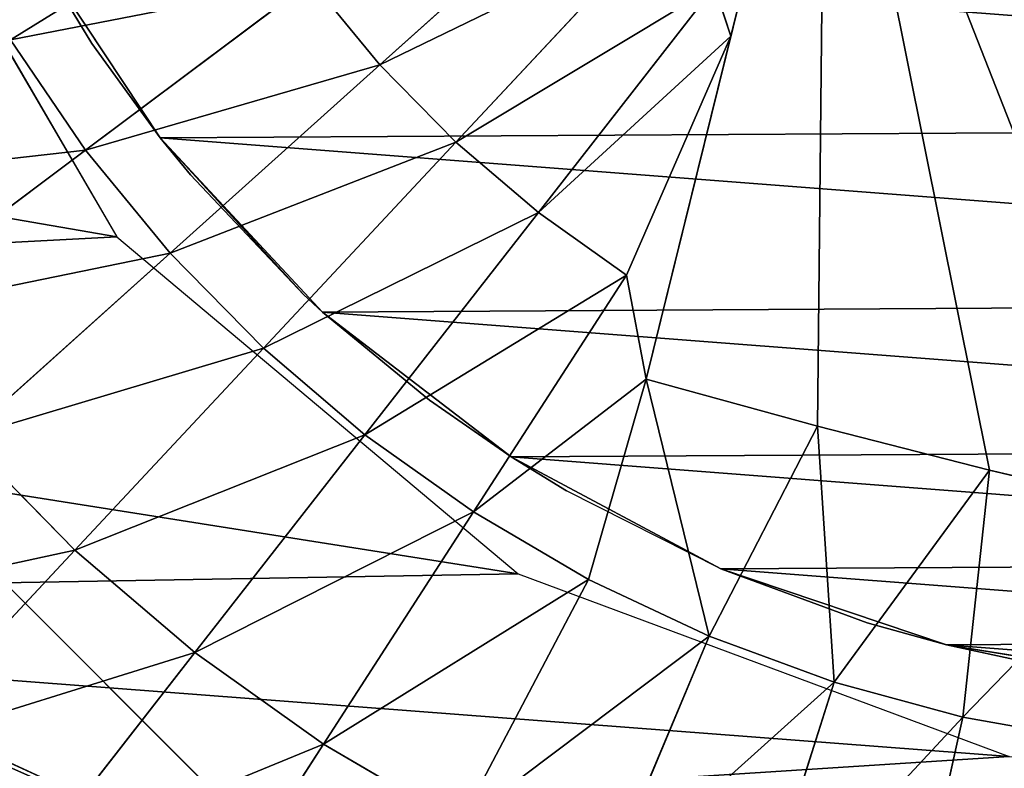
# Model space of a CAD drawing. Extents: x 0 to 602, y -131 to 3.
# Tile 50 of 167: x 259.719 to 260.745, y -8.637 to -7.858. Entities that reach past the tile are written whole.
import ezdxf

# ---------------------------------------------------------------- set-up
doc = ezdxf.new("R2010")
doc.units = 0
doc.header["$LTSCALE"] = 25.4
doc.layers.get('0').update_dxf_attribs({"color": 13, "linetype": 'CONTINUOUS'})

# ---------------------------------------------------------------- blocks, each defined once
blk = doc.blocks.new('PICASSO-LED-8131_STL')
at = {"color": 0}
for p, q in [((122.9354, 344.6709, 57.9276), (123.6675, 345.403, 57.9276)), ((123.6675, 345.403, 57.1276), (122.9354, 344.6709, 57.1276)), ((122.9354, 344.6709, 57.9276), (123.6675, 345.403, 57.9276)), ((123.6675, 345.403, 57.1276), (122.9354, 344.6709, 57.1276)), ((124.1073, 345.1696, 57.9121), (123.6363, 344.8943, 57.9121)), ((123.7266, 344.927, 60.0594), (123.5541, 345.1573, 59.9544)), ((123.7266, 344.927, 60.0594), (123.5541, 345.1573, 59.9544)), ((123.3098, 344.9381, 59.9544), (123.1045, 345.1297, 59.832)), ((123.3098, 344.9381, 59.9544), (123.1045, 345.1297, 59.832)), ((123.4271, 345.0531, 59.9544), (123.3098, 344.9381, 59.9544)), ((123.4271, 345.0531, 59.9544), (123.3098, 344.9381, 59.9544)), ((123.6193, 344.8389, 60.0594), (123.4271, 345.0531, 59.9544)), ((123.6193, 344.8389, 60.0594), (123.4271, 345.0531, 59.9544)), ((123.7266, 344.927, 60.0594), (123.8413, 345.0052, 60.0594)), ((123.7266, 344.927, 60.0594), (123.8413, 345.0052, 60.0594)), ((123.9959, 344.7556, 60.1466), (123.8413, 345.0052, 60.0594)), ((123.9959, 344.7556, 60.1466), (123.8413, 345.0052, 60.0594)), ((123.2031, 344.8131, 59.9544), (122.9817, 344.9858, 59.832)), ((123.2031, 344.8131, 59.9544), (122.9817, 344.9858, 59.832)), ((123.9457, 344.9859, 51.9121), (123.7392, 344.8492, 51.9121)), ((123.9457, 344.9859, 51.9121), (123.7392, 344.8492, 51.9121)), ((123.9457, 344.9859, 51.9121), (123.8377, 344.9205, 57.8121)), ((123.8377, 344.9205, 57.8121), (123.9457, 344.9859, 57.8121)), ((123.9457, 344.9859, 51.9121), (123.8377, 344.9205, 57.8121)), ((123.3098, 344.9381, 59.9544), (123.2031, 344.8131, 59.9544)), ((123.3098, 344.9381, 59.9544), (123.2031, 344.8131, 59.9544)), ((123.5202, 344.7417, 60.0594), (123.3098, 344.9381, 59.9544)), ((123.5202, 344.7417, 60.0594), (123.3098, 344.9381, 59.9544)), ((123.6193, 344.8389, 60.0594), (123.7266, 344.927, 60.0594)), ((123.6193, 344.8389, 60.0594), (123.7266, 344.927, 60.0594)), ((123.9027, 344.692, 60.1466), (123.7266, 344.927, 60.0594)), ((123.9027, 344.692, 60.1466), (123.7266, 344.927, 60.0594)), ((123.7392, 344.8492, 51.9121), (123.8377, 344.9205, 57.8121)), ((123.7392, 344.8492, 51.9121), (123.8377, 344.9205, 57.8121)), ((123.7392, 344.8492, 57.8121), (123.8377, 344.9205, 57.8121)), ((123.6363, 344.8943, 57.9121), (123.2851, 344.4766, 57.9121)), ((123.5579, 344.6803, 57.8121), (123.7392, 344.8492, 51.9121)), ((123.7392, 344.8492, 51.9121), (123.5579, 344.6803, 51.9121)), ((123.5579, 344.6803, 57.8121), (123.7392, 344.8492, 51.9121)), ((123.7392, 344.8492, 51.9121), (123.5579, 344.6803, 51.9121)), ((123.5763, 344.7001, 57.8121), (123.7392, 344.8492, 51.9121)), ((123.5763, 344.7001, 57.8121), (123.7392, 344.8492, 51.9121)), ((123.7007, 344.8178, 57.8121), (123.7392, 344.8492, 51.9121)), ((123.7007, 344.8178, 57.8121), (123.7392, 344.8492, 51.9121)), ((123.7007, 344.8178, 57.8121), (123.7392, 344.8492, 57.8121)), ((123.7392, 344.8492, 51.9121), (123.7392, 344.8492, 57.8121)), ((123.7392, 344.8492, 51.9121), (123.7392, 344.8492, 57.8121)), ((123.6193, 344.8389, 60.0594), (123.5202, 344.7417, 60.0594)), ((123.6193, 344.8389, 60.0594), (123.5202, 344.7417, 60.0594)), ((123.8154, 344.6204, 60.1466), (123.6193, 344.8389, 60.0594)), ((123.8154, 344.6204, 60.1466), (123.6193, 344.8389, 60.0594)), ((123.1079, 344.6792, 59.9544), (122.8721, 344.8317, 59.832)), ((123.1079, 344.6792, 59.9544), (122.8721, 344.8317, 59.832)), ((123.5763, 344.7001, 57.8121), (123.7007, 344.8178, 57.8121)), ((123.2031, 344.8131, 59.9544), (123.1079, 344.6792, 59.9544)), ((123.2031, 344.8131, 59.9544), (123.1079, 344.6792, 59.9544)), ((123.43, 344.6361, 60.0594), (123.2031, 344.8131, 59.9544)), ((123.43, 344.6361, 60.0594), (123.2031, 344.8131, 59.9544)), ((123.5202, 344.7417, 60.0594), (123.43, 344.6361, 60.0594)), ((123.5202, 344.7417, 60.0594), (123.43, 344.6361, 60.0594)), ((123.7349, 344.5414, 60.1466), (123.5202, 344.7417, 60.0594)), ((123.7349, 344.5414, 60.1466), (123.5202, 344.7417, 60.0594)), ((123.5579, 344.6803, 57.8121), (123.5763, 344.7001, 57.8121)), ((123.8154, 344.6204, 60.1466), (123.9027, 344.692, 60.1466)), ((123.8154, 344.6204, 60.1466), (123.9027, 344.692, 60.1466)), ((123.5579, 344.6803, 51.9121), (123.4069, 344.4839, 51.9121)), ((123.5579, 344.6803, 51.9121), (123.4069, 344.4839, 51.9121)), ((123.4661, 344.569, 57.8121), (123.5579, 344.6803, 51.9121)), ((123.4661, 344.569, 57.8121), (123.5579, 344.6803, 51.9121)), ((123.4661, 344.569, 57.8121), (123.5579, 344.6803, 57.8121)), ((123.5579, 344.6803, 57.8121), (123.5579, 344.6803, 51.9121)), ((123.5579, 344.6803, 57.8121), (123.5579, 344.6803, 51.9121)), ((123.1079, 344.6792, 59.9544), (123.0249, 344.5374, 59.9544)), ((123.1079, 344.6792, 59.9544), (123.0249, 344.5374, 59.9544)), ((123.3496, 344.523, 60.0594), (123.1079, 344.6792, 59.9544)), ((123.3496, 344.523, 60.0594), (123.1079, 344.6792, 59.9544)), ((123.43, 344.6361, 60.0594), (123.3496, 344.523, 60.0594)), ((123.43, 344.6361, 60.0594), (123.3496, 344.523, 60.0594)), ((123.6616, 344.4555, 60.1466), (123.43, 344.6361, 60.0594)), ((123.6616, 344.4555, 60.1466), (123.43, 344.6361, 60.0594)), ((123.7349, 344.5414, 60.1466), (123.8154, 344.6204, 60.1466)), ((123.7349, 344.5414, 60.1466), (123.8154, 344.6204, 60.1466)), ((124.0148, 344.3983, 60.2157), (123.8154, 344.6204, 60.1466)), ((124.0148, 344.3983, 60.2157), (123.8154, 344.6204, 60.1466)), ((123.4069, 344.4839, 57.8121), (123.4661, 344.569, 57.8121)), ((123.4661, 344.569, 57.8121), (123.4069, 344.4839, 51.9121)), ((123.4661, 344.569, 57.8121), (123.4069, 344.4839, 51.9121)), ((123.2794, 344.4032, 60.0594), (123.0249, 344.5374, 59.9544)), ((123.2794, 344.4032, 60.0594), (123.0249, 344.5374, 59.9544)), ((123.7349, 344.5414, 60.1466), (123.6616, 344.4555, 60.1466)), ((123.7349, 344.5414, 60.1466), (123.6616, 344.4555, 60.1466)), ((123.953, 344.3377, 60.2157), (123.7349, 344.5414, 60.1466)), ((123.953, 344.3377, 60.2157), (123.7349, 344.5414, 60.1466)), ((123.3496, 344.523, 60.0594), (123.2794, 344.4032, 60.0594)), ((123.3496, 344.523, 60.0594), (123.2794, 344.4032, 60.0594)), ((123.3496, 344.523, 60.0594), (123.5962, 344.3636, 60.1466)), ((123.3496, 344.523, 60.0594), (123.5962, 344.3636, 60.1466)), ((123.3496, 344.523, 60.0594), (123.4879, 344.3433, 60.1242)), ((123.3496, 344.523, 60.0594), (123.4879, 344.3433, 60.1242)), ((123.2851, 344.4766, 57.9121), (123.0948, 343.9652, 57.9121)), ((123.2903, 344.2653, 57.8121), (123.4069, 344.4839, 51.9121)), ((123.4069, 344.4839, 51.9121), (123.2903, 344.2653, 51.9121)), ((123.2903, 344.2653, 57.8121), (123.4069, 344.4839, 51.9121)), ((123.4069, 344.4839, 51.9121), (123.2903, 344.2653, 51.9121)), ((123.3715, 344.4262, 57.8121), (123.4069, 344.4839, 51.9121)), ((123.3715, 344.4262, 57.8121), (123.4069, 344.4839, 57.8121)), ((123.3715, 344.4262, 57.8121), (123.4069, 344.4839, 51.9121)), ((123.4069, 344.4839, 57.8121), (123.4069, 344.4839, 51.9121)), ((123.4069, 344.4839, 57.8121), (123.4069, 344.4839, 51.9121)), ((123.6616, 344.4555, 60.1466), (123.5962, 344.3636, 60.1466)), ((123.6616, 344.4555, 60.1466), (123.5962, 344.3636, 60.1466)), ((123.6616, 344.4555, 60.1466), (123.8969, 344.272, 60.2157)), ((123.6616, 344.4555, 60.1466), (123.8969, 344.272, 60.2157)), ((123.6616, 344.4555, 60.1466), (123.8453, 344.255, 60.2093)), ((123.6616, 344.4555, 60.1466), (123.8453, 344.255, 60.2093)), ((123.2903, 344.2653, 57.8121), (123.3715, 344.4262, 57.8121)), ((123.2794, 344.4032, 60.0594), (123.2201, 344.2776, 60.0594)), ((123.2794, 344.4032, 60.0594), (123.2201, 344.2776, 60.0594)), ((123.2794, 344.4032, 60.0594), (123.4879, 344.3433, 60.1242)), ((123.2794, 344.4032, 60.0594), (123.4879, 344.3433, 60.1242)), ((123.2201, 344.2776, 60.0594), (122.9548, 344.3889, 59.9544)), ((123.2201, 344.2776, 60.0594), (122.9548, 344.3889, 59.9544)), ((123.5962, 344.3636, 60.1466), (123.4879, 344.3433, 60.1242)), ((123.5962, 344.3636, 60.1466), (123.4879, 344.3433, 60.1242)), ((123.8453, 344.255, 60.2093), (123.5962, 344.3636, 60.1466)), ((123.8453, 344.255, 60.2093), (123.5962, 344.3636, 60.1466)), ((123.4879, 344.3433, 60.1242), (123.2201, 344.2776, 60.0594)), ((123.4879, 344.3433, 60.1242), (123.2201, 344.2776, 60.0594)), ((123.4391, 344.1649, 60.1336), (123.4879, 344.3433, 60.1242)), ((123.4391, 344.1649, 60.1336), (123.4879, 344.3433, 60.1242)), ((123.4879, 344.3433, 60.1242), (123.8453, 344.255, 60.2093)), ((124.2441, 344.1566, 58.5621), (123.4879, 344.3433, 60.1242)), ((123.4879, 344.3433, 60.1242), (123.8453, 344.255, 60.2093)), ((124.2441, 344.1566, 58.5621), (123.4879, 344.3433, 60.1242)), ((123.2201, 344.2776, 60.0594), (123.1722, 344.1474, 60.0594)), ((123.2201, 344.2776, 60.0594), (123.1722, 344.1474, 60.0594)), ((123.2201, 344.2776, 60.0594), (123.4391, 344.1649, 60.1336)), ((123.2201, 344.2776, 60.0594), (123.4391, 344.1649, 60.1336)), ((123.8969, 344.272, 60.2157), (123.8453, 344.255, 60.2093)), ((123.2903, 344.2653, 51.9121), (123.2112, 344.0305, 51.9121)), ((123.2903, 344.2653, 51.9121), (123.2112, 344.0305, 51.9121)), ((123.2341, 344.1131, 57.8121), (123.2903, 344.2653, 51.9121)), ((123.2341, 344.1131, 57.8121), (123.2903, 344.2653, 51.9121)), ((123.2341, 344.1131, 57.8121), (123.2903, 344.2653, 57.8121)), ((123.2903, 344.2653, 57.8121), (123.2903, 344.2653, 51.9121)), ((123.2903, 344.2653, 57.8121), (123.2903, 344.2653, 51.9121)), ((123.8453, 344.255, 60.2093), (124.0261, 344.2104, 60.2414)), ((123.1722, 344.1474, 60.0594), (122.898, 344.2347, 59.9544)), ((123.1722, 344.1474, 60.0594), (122.898, 344.2347, 59.9544)), ((123.1722, 344.1474, 60.0594), (123.4391, 344.1649, 60.1336)), ((123.1722, 344.1474, 60.0594), (123.4391, 344.1649, 60.1336)), ((123.3932, 343.9856, 60.1368), (123.4391, 344.1649, 60.1336)), ((123.3932, 343.9856, 60.1368), (123.4391, 344.1649, 60.1336)), ((123.1722, 344.1474, 60.0594), (123.1359, 344.0133, 60.0594)), ((123.1722, 344.1474, 60.0594), (123.1359, 344.0133, 60.0594)), ((123.1722, 344.1474, 60.0594), (123.3932, 343.9856, 60.1368)), ((123.1722, 344.1474, 60.0594), (123.3932, 343.9856, 60.1368)), ((123.2112, 344.0305, 57.8121), (123.2341, 344.1131, 57.8121)), ((123.2341, 344.1131, 57.8121), (123.2112, 344.0305, 51.9121)), ((123.2341, 344.1131, 57.8121), (123.2112, 344.0305, 51.9121)), ((123.1359, 344.0133, 60.0594), (122.8551, 344.0761, 59.9544)), ((123.1359, 344.0133, 60.0594), (122.8551, 344.0761, 59.9544)), ((123.2112, 344.0305, 51.9121), (123.1719, 343.7859, 51.9121)), ((123.2112, 344.0305, 51.9121), (123.1719, 343.7859, 51.9121)), ((123.1931, 343.9468, 57.8121), (123.2112, 344.0305, 51.9121)), ((123.1931, 343.9468, 57.8121), (123.2112, 344.0305, 57.8121)), ((123.1931, 343.9468, 57.8121), (123.2112, 344.0305, 51.9121)), ((123.2112, 344.0305, 57.8121), (123.2112, 344.0305, 51.9121)), ((123.2112, 344.0305, 57.8121), (123.2112, 344.0305, 51.9121)), ((123.1359, 344.0133, 60.0594), (123.1117, 343.8766, 60.0594)), ((123.1359, 344.0133, 60.0594), (123.1117, 343.8766, 60.0594)), ((123.1359, 344.0133, 60.0594), (123.3932, 343.9856, 60.1368)), ((123.1359, 344.0133, 60.0594), (123.3932, 343.9856, 60.1368)), ((123.3503, 343.8055, 60.1336), (123.3932, 343.9856, 60.1368)), ((123.3503, 343.8055, 60.1336), (123.3932, 343.9856, 60.1368))]:
    blk.add_line(p, q, dxfattribs=at)
mesh = blk.add_polyface(dxfattribs=at)
corners = [(109.6675, 236.1709, 57.9276), (122.6675, 263.6709, 57.9276), (109.6675, 371.1709, 57.9276), (122.9354, 262.6709, 57.9276), (134.6675, 236.1709, 57.9276), (123.6675, 261.9389, 57.9276), (124.6675, 261.6709, 57.9276), (125.6675, 261.9389, 57.9276), (126.3995, 262.6709, 57.9276), (126.6675, 263.6709, 57.9276), (126.6675, 343.6709, 57.9276), (122.9354, 344.6709, 57.9276), (134.6675, 371.1709, 57.9276), (122.6675, 343.6709, 57.9276), (123.6675, 345.403, 57.9276), (124.6675, 345.6709, 57.9276), (125.6675, 345.403, 57.9276), (126.3995, 344.6709, 57.9276), (122.9354, 264.6709, 57.9276), (122.9354, 342.6709, 57.9276), (123.6675, 341.9389, 57.9276), (123.6675, 265.403, 57.9276), (124.6675, 341.6709, 57.9276), (124.6675, 265.6709, 57.9276), (125.6675, 341.9389, 57.9276), (125.6675, 265.403, 57.9276), (126.3995, 342.6709, 57.9276), (126.3995, 264.6709, 57.9276)]
mesh.append_faces([[corners[k] for k in face] for face in [(0, 1, 2), (1, 0, 3), (3, 4, 5), (5, 4, 6), (6, 4, 7), (7, 4, 8), (8, 4, 9), (2, 11, 12), (11, 2, 13), (12, 10, 4), (18, 13, 1), (13, 18, 19), (19, 18, 20), (20, 21, 22), (22, 23, 24), (24, 25, 26), (26, 9, 10)]], dxfattribs={"vtx0": -1, "vtx1": -1, "color": 0})
mesh.append_faces([[corners[k] for k in face] for face in [(9, 4, 10), (13, 2, 1)]], dxfattribs={"vtx0": -1, "vtx1": -1, "vtx2": -1, "color": 0})
mesh.append_faces([[corners[k] for k in face] for face in [(3, 0, 4), (12, 11, 14), (12, 14, 15), (12, 15, 16), (12, 16, 17), (12, 17, 10), (20, 18, 21), (22, 21, 23), (24, 23, 25), (26, 25, 27), (26, 27, 9)]], dxfattribs={"vtx0": -1, "vtx2": -1, "color": 0})
mesh = blk.add_polyface(dxfattribs=at)
corners = [(134.6675, 371.1709, 0.9276), (109.6675, 236.1709, 0.9276), (109.6675, 371.1709, 0.9276), (134.6675, 236.1709, 0.9276)]
mesh.append_faces([[corners[k] for k in face] for face in [(0, 1, 2), (1, 0, 3)]], dxfattribs={"vtx0": -1, "color": 0})
mesh = blk.add_polyface(dxfattribs=at)
corners = [(109.6675, 370.3709, 57.1276), (122.6675, 343.6709, 57.1276), (109.6675, 236.9709, 57.1276), (122.9354, 344.6709, 57.1276), (134.6675, 370.3709, 57.1276), (123.6675, 345.403, 57.1276), (124.6675, 345.6709, 57.1276), (125.6675, 345.403, 57.1276), (126.3995, 344.6709, 57.1276), (126.6675, 343.6709, 57.1276), (126.6675, 263.6709, 57.1276), (122.9354, 262.6709, 57.1276), (134.6675, 236.9709, 57.1276), (122.6675, 263.6709, 57.1276), (123.6675, 261.9389, 57.1276), (124.6675, 261.6709, 57.1276), (125.6675, 261.9389, 57.1276), (126.3995, 262.6709, 57.1276), (122.9354, 342.6709, 57.1276), (122.9354, 264.6709, 57.1276), (123.6675, 341.9389, 57.1276), (123.6675, 265.403, 57.1276), (124.6675, 341.6709, 57.1276), (124.6675, 265.6709, 57.1276), (125.6675, 341.9389, 57.1276), (125.6675, 265.403, 57.1276), (126.3995, 342.6709, 57.1276), (126.3995, 264.6709, 57.1276)]
mesh.append_faces([[corners[k] for k in face] for face in [(0, 1, 2), (1, 0, 3), (3, 4, 5), (5, 4, 6), (6, 4, 7), (7, 4, 8), (8, 4, 9), (2, 11, 12), (11, 2, 13), (12, 10, 4), (18, 13, 1), (13, 18, 19), (19, 20, 21), (21, 22, 23), (23, 24, 25), (25, 26, 27), (27, 9, 10)]], dxfattribs={"vtx0": -1, "vtx1": -1, "color": 0})
mesh.append_faces([[corners[k] for k in face] for face in [(9, 4, 10), (13, 2, 1)]], dxfattribs={"vtx0": -1, "vtx1": -1, "vtx2": -1, "color": 0})
mesh.append_faces([[corners[k] for k in face] for face in [(3, 0, 4), (12, 11, 14), (12, 14, 15), (12, 15, 16), (12, 16, 17), (12, 17, 10), (19, 18, 20), (21, 20, 22), (23, 22, 24), (25, 24, 26), (27, 26, 9)]], dxfattribs={"vtx0": -1, "vtx2": -1, "color": 0})
mesh = blk.add_polyface(dxfattribs=at)
corners = [(134.6675, 236.9709, 1.7276), (109.6675, 370.3709, 1.7276), (109.6675, 236.9709, 1.7276), (134.6675, 370.3709, 1.7276)]
mesh.append_faces([[corners[k] for k in face] for face in [(0, 1, 2), (1, 0, 3)]], dxfattribs={"vtx0": -1, "color": 0})
mesh = blk.add_polyface(dxfattribs=at)
corners = [(121.913, 344.1735, 57.9121), (121.8736, 343.4865, 57.9121), (121.8721, 343.8312, 57.9121), (121.9174, 343.1445, 57.9121), (121.9956, 344.5082, 57.9121), (122.0029, 342.8106, 57.9121), (122.1188, 344.8302, 57.9121), (122.1289, 342.4897, 57.9121), (122.2805, 345.1346, 57.9121), (122.2933, 342.1866, 57.9121), (122.4785, 345.4169, 57.9121), (122.4937, 341.9061, 57.9121), (122.7096, 345.6726, 57.9121), (122.727, 341.6524, 57.9121), (122.9705, 345.8981, 57.9121), (122.9898, 341.4292, 57.9121), (123.069, 343.6013, 57.9121), (123.0948, 343.9652, 57.9121), (123.257, 346.0897, 57.9121), (123.2851, 344.4766, 57.9121), (123.565, 346.2447, 57.9121), (123.6363, 344.8943, 57.9121), (123.8896, 346.3607, 57.9121), (124.1073, 345.1696, 57.9121), (124.226, 346.4359, 57.9121), (124.6436, 345.2708, 57.9121), (124.5692, 346.4692, 57.9121), (124.9138, 346.4601, 57.9121), (125.1826, 345.1858, 57.9121), (125.2547, 346.4087, 57.9121), (125.6617, 344.9246, 57.9121), (125.5867, 346.3157, 57.9121), (125.9047, 346.1827, 57.9121), (126.0251, 344.5175, 57.9121), (126.204, 346.0117, 57.9121), (126.2307, 344.0121, 57.9121), (126.48, 345.8051, 57.9121), (126.2544, 343.4669, 57.9121), (123.278, 341.24, 57.9121), (123.1263, 343.2411, 57.9121), (123.2637, 342.9032, 57.9121), (123.4741, 342.6052, 57.9121), (123.5872, 341.0877, 57.9121), (123.9016, 342.2661, 57.9121), (123.9129, 340.9745, 57.9121), (124.4183, 342.0905, 57.9121), (124.25, 340.9022, 57.9121), (124.5934, 340.8719, 57.9121), (124.7827, 342.0751, 57.9121), (124.9379, 340.884, 57.9121), (125.3123, 342.2066, 57.9121), (125.2783, 340.9384, 57.9121), (125.6095, 341.0341, 57.9121), (125.475, 342.2896, 57.9121), (125.8922, 342.6414, 57.9121), (125.9264, 341.1699, 57.9121), (126.167, 343.1128, 57.9121), (126.2242, 341.3435, 57.9121), (126.4984, 341.5525, 57.9121), (126.7285, 345.5662, 57.9121), (126.7448, 341.7935, 57.9121), (126.9458, 345.2986, 57.9121), (126.9598, 342.063, 57.9121), (127.1286, 345.0062, 57.9121), (127.14, 342.3569, 57.9121), (127.274, 344.6937, 57.9121), (127.2828, 342.6707, 57.9121), (127.3799, 344.3656, 57.9121), (127.3858, 342.9997, 57.9121), (127.4448, 344.027, 57.9121), (127.4477, 343.3388, 57.9121), (127.4675, 343.683, 57.9121)]
mesh.append_faces([[corners[k] for k in face] for face in [(0, 1, 2), (70, 69, 71)]], dxfattribs={"vtx0": -1, "color": 0})
mesh.append_faces([[corners[k] for k in face] for face in [(1, 0, 3), (3, 4, 5), (5, 6, 7), (7, 8, 9), (9, 10, 11), (11, 12, 13), (13, 14, 15), (16, 14, 17), (17, 18, 19), (19, 20, 21), (21, 22, 23), (23, 24, 25), (25, 27, 28), (28, 29, 30), (30, 32, 33), (33, 34, 35), (35, 36, 37), (38, 41, 42), (42, 43, 44), (44, 45, 46), (46, 45, 47), (47, 48, 49), (49, 50, 51), (51, 50, 52), (52, 54, 55), (55, 56, 57), (57, 37, 58), (58, 59, 60), (60, 61, 62), (62, 63, 64), (64, 65, 66), (66, 67, 68), (68, 69, 70)]], dxfattribs={"vtx0": -1, "vtx1": -1, "color": 0})
mesh.append_faces([[corners[k] for k in face] for face in [(15, 14, 16), (58, 37, 36)]], dxfattribs={"vtx0": -1, "vtx1": -1, "vtx2": -1, "color": 0})
mesh.append_faces([[corners[k] for k in face] for face in [(3, 0, 4), (5, 4, 6), (7, 6, 8), (9, 8, 10), (11, 10, 12), (13, 12, 14), (17, 14, 18), (19, 18, 20), (21, 20, 22), (23, 22, 24), (25, 24, 26), (25, 26, 27), (28, 27, 29), (30, 29, 31), (30, 31, 32), (33, 32, 34), (35, 34, 36), (16, 38, 15), (38, 16, 39), (38, 39, 40), (38, 40, 41), (42, 41, 43), (44, 43, 45), (47, 45, 48), (49, 48, 50), (52, 50, 53), (52, 53, 54), (55, 54, 56), (57, 56, 37), (58, 36, 59), (60, 59, 61), (62, 61, 63), (64, 63, 65), (66, 65, 67), (68, 67, 69)]], dxfattribs={"vtx0": -1, "vtx2": -1, "color": 0})
mesh = blk.add_polyface(dxfattribs=at)
corners = [(123.6675, 345.403, 57.1276), (122.9354, 344.6709, 57.9276), (122.9354, 344.6709, 57.1276), (123.6675, 345.403, 57.9276)]
mesh.append_faces([[corners[k] for k in face] for face in [(0, 1, 2), (1, 0, 3)]], dxfattribs={"vtx0": -1, "color": 0})
mesh = blk.add_polyface(dxfattribs=at)
corners = [(122.9817, 344.9858, 59.832), (122.9051, 345.3158, 59.6926), (122.7667, 345.1536, 59.6926), (123.1045, 345.1297, 59.832)]
mesh.append_faces([[corners[k] for k in face] for face in [(0, 1, 2), (1, 0, 3)]], dxfattribs={"vtx0": -1, "color": 0})
mesh = blk.add_polyface(dxfattribs=at)
corners = [(123.3098, 344.9381, 59.9544), (123.2396, 345.2621, 59.832), (123.1045, 345.1297, 59.832), (123.4271, 345.0531, 59.9544)]
mesh.append_faces([[corners[k] for k in face] for face in [(0, 1, 2), (1, 0, 3)]], dxfattribs={"vtx0": -1, "color": 0})
mesh = blk.add_polyface(dxfattribs=at)
corners = [(123.7266, 344.927, 60.0594), (123.6899, 345.2499, 59.9544), (123.5541, 345.1573, 59.9544), (123.8413, 345.0052, 60.0594)]
mesh.append_faces([[corners[k] for k in face] for face in [(0, 1, 2), (1, 0, 3)]], dxfattribs={"vtx0": -1, "color": 0})
mesh = blk.add_polyface(dxfattribs=at)
corners = [(123.2112, 344.0305, 51.9121), (123.1734, 343.5382, 51.9121), (123.1719, 343.7859, 51.9121), (123.2156, 343.2941, 51.9121), (123.2903, 344.2653, 51.9121), (123.2974, 343.0602, 51.9121), (123.4069, 344.4839, 51.9121), (123.4166, 342.843, 51.9121), (123.5579, 344.6803, 51.9121), (123.57, 342.6485, 51.9121), (123.7392, 344.8492, 51.9121), (123.7532, 342.4818, 51.9121), (123.9457, 344.9859, 51.9121), (123.9614, 342.3475, 51.9121), (124.172, 345.0867, 51.9121), (124.1889, 342.2493, 51.9121), (124.4118, 345.149, 51.9121), (124.4294, 342.1899, 51.9121), (124.6586, 345.1709, 51.9121), (124.6764, 342.171, 51.9121), (124.9056, 345.1519, 51.9121), (124.9232, 342.1929, 51.9121), (125.1461, 345.0925, 51.9121), (125.163, 342.2551, 51.9121), (125.3736, 344.9944, 51.9121), (125.3892, 342.356, 51.9121), (125.5818, 344.8601, 51.9121), (125.5958, 342.4927, 51.9121), (125.765, 344.6934, 51.9121), (125.7771, 342.6616, 51.9121), (125.9183, 344.4988, 51.9121), (125.9281, 342.858, 51.9121), (126.0375, 344.2816, 51.9121), (126.0447, 343.0765, 51.9121), (126.1194, 344.0478, 51.9121), (126.1237, 343.3113, 51.9121), (126.1616, 343.8037, 51.9121), (126.1631, 343.5559, 51.9121)]
mesh.append_faces([[corners[k] for k in face] for face in [(0, 1, 2), (35, 36, 37)]], dxfattribs={"vtx0": -1, "color": 0})
mesh.append_faces([[corners[k] for k in face] for face in [(1, 0, 3), (3, 4, 5), (5, 6, 7), (7, 8, 9), (9, 10, 11), (11, 12, 13), (13, 14, 15), (15, 16, 17), (17, 18, 19), (19, 20, 21), (21, 22, 23), (23, 24, 25), (25, 26, 27), (27, 28, 29), (29, 30, 31), (31, 32, 33), (33, 34, 35)]], dxfattribs={"vtx0": -1, "vtx1": -1, "color": 0})
mesh.append_faces([[corners[k] for k in face] for face in [(3, 0, 4), (5, 4, 6), (7, 6, 8), (9, 8, 10), (11, 10, 12), (13, 12, 14), (15, 14, 16), (17, 16, 18), (19, 18, 20), (21, 20, 22), (23, 22, 24), (25, 24, 26), (27, 26, 28), (29, 28, 30), (31, 30, 32), (33, 32, 34), (35, 34, 36)]], dxfattribs={"vtx0": -1, "vtx2": -1, "color": 0})
mesh = blk.add_polyface(dxfattribs=at)
corners = [(123.6193, 344.8389, 60.0594), (123.5541, 345.1573, 59.9544), (123.4271, 345.0531, 59.9544), (123.7266, 344.927, 60.0594)]
mesh.append_faces([[corners[k] for k in face] for face in [(0, 1, 2), (1, 0, 3)]], dxfattribs={"vtx0": -1, "color": 0})
mesh = blk.add_polyface(dxfattribs=at)
corners = [(123.2031, 344.8131, 59.9544), (123.1045, 345.1297, 59.832), (122.9817, 344.9858, 59.832), (123.3098, 344.9381, 59.9544)]
mesh.append_faces([[corners[k] for k in face] for face in [(0, 1, 2), (1, 0, 3)]], dxfattribs={"vtx0": -1, "color": 0})
mesh = blk.add_polyface(dxfattribs=at)
corners = [(123.9959, 344.7556, 60.1466), (123.9625, 345.073, 60.0594), (123.8413, 345.0052, 60.0594), (124.0944, 344.8107, 60.1466)]
mesh.append_faces([[corners[k] for k in face] for face in [(0, 1, 2), (1, 0, 3)]], dxfattribs={"vtx0": -1, "color": 0})
mesh = blk.add_polyface(dxfattribs=at)
corners = [(123.5202, 344.7417, 60.0594), (123.4271, 345.0531, 59.9544), (123.3098, 344.9381, 59.9544), (123.6193, 344.8389, 60.0594)]
mesh.append_faces([[corners[k] for k in face] for face in [(0, 1, 2), (1, 0, 3)]], dxfattribs={"vtx0": -1, "color": 0})
mesh = blk.add_polyface(dxfattribs=at)
corners = [(123.9027, 344.692, 60.1466), (123.8413, 345.0052, 60.0594), (123.7266, 344.927, 60.0594), (123.9959, 344.7556, 60.1466)]
mesh.append_faces([[corners[k] for k in face] for face in [(0, 1, 2), (1, 0, 3)]], dxfattribs={"vtx0": -1, "color": 0})
mesh = blk.add_polyface(dxfattribs=at)
corners = [(123.1079, 344.6792, 59.9544), (122.9817, 344.9858, 59.832), (122.8721, 344.8317, 59.832), (123.2031, 344.8131, 59.9544)]
mesh.append_faces([[corners[k] for k in face] for face in [(0, 1, 2), (1, 0, 3)]], dxfattribs={"vtx0": -1, "color": 0})
mesh = blk.add_polyface(dxfattribs=at)
corners = [(123.8377, 344.9205, 57.8121), (123.9457, 344.9859, 51.9121), (123.7392, 344.8492, 51.9121)]
mesh.append_faces([[corners[k] for k in face] for face in [(0, 1, 2)]], dxfattribs={"color": 0})
mesh = blk.add_polyface(dxfattribs=at)
corners = [(123.9457, 344.9859, 57.8121), (123.9457, 344.9859, 51.9121), (123.8377, 344.9205, 57.8121)]
mesh.append_faces([[corners[k] for k in face] for face in [(0, 1, 2)]], dxfattribs={"color": 0})
mesh = blk.add_polyface(dxfattribs=at)
corners = [(123.43, 344.6361, 60.0594), (123.3098, 344.9381, 59.9544), (123.2031, 344.8131, 59.9544), (123.5202, 344.7417, 60.0594)]
mesh.append_faces([[corners[k] for k in face] for face in [(0, 1, 2), (1, 0, 3)]], dxfattribs={"vtx0": -1, "color": 0})
mesh = blk.add_polyface(dxfattribs=at)
corners = [(123.8154, 344.6204, 60.1466), (123.7266, 344.927, 60.0594), (123.6193, 344.8389, 60.0594), (123.9027, 344.692, 60.1466)]
mesh.append_faces([[corners[k] for k in face] for face in [(0, 1, 2), (1, 0, 3)]], dxfattribs={"vtx0": -1, "color": 0})
mesh = blk.add_polyface(dxfattribs=at)
corners = [(123.8377, 344.9205, 57.8121), (123.7392, 344.8492, 51.9121), (123.7392, 344.8492, 57.8121)]
mesh.append_faces([[corners[k] for k in face] for face in [(0, 1, 2)]], dxfattribs={"color": 0})
mesh = blk.add_polyface(dxfattribs=at)
corners = [(123.5579, 344.6803, 57.8121), (123.7392, 344.8492, 51.9121), (123.5579, 344.6803, 51.9121)]
mesh.append_faces([[corners[k] for k in face] for face in [(0, 1, 2)]], dxfattribs={"color": 0})
mesh = blk.add_polyface(dxfattribs=at)
corners = [(123.7392, 344.8492, 51.9121), (123.5579, 344.6803, 57.8121), (123.5763, 344.7001, 57.8121)]
mesh.append_faces([[corners[k] for k in face] for face in [(0, 1, 2)]], dxfattribs={"color": 0})
mesh = blk.add_polyface(dxfattribs=at)
corners = [(123.7007, 344.8178, 57.8121), (123.7392, 344.8492, 51.9121), (123.5763, 344.7001, 57.8121)]
mesh.append_faces([[corners[k] for k in face] for face in [(0, 1, 2)]], dxfattribs={"color": 0})
mesh = blk.add_polyface(dxfattribs=at)
corners = [(123.7392, 344.8492, 57.8121), (123.7392, 344.8492, 51.9121), (123.7007, 344.8178, 57.8121)]
mesh.append_faces([[corners[k] for k in face] for face in [(0, 1, 2)]], dxfattribs={"color": 0})
mesh = blk.add_polyface(dxfattribs=at)
corners = [(123.7349, 344.5414, 60.1466), (123.6193, 344.8389, 60.0594), (123.5202, 344.7417, 60.0594), (123.8154, 344.6204, 60.1466)]
mesh.append_faces([[corners[k] for k in face] for face in [(0, 1, 2), (1, 0, 3)]], dxfattribs={"vtx0": -1, "color": 0})
mesh = blk.add_polyface(dxfattribs=at)
corners = [(123.0249, 344.5374, 59.9544), (122.8721, 344.8317, 59.832), (122.7766, 344.6685, 59.832), (123.1079, 344.6792, 59.9544)]
mesh.append_faces([[corners[k] for k in face] for face in [(0, 1, 2), (1, 0, 3)]], dxfattribs={"vtx0": -1, "color": 0})
mesh = blk.add_polyface(dxfattribs=at)
corners = [(123.3496, 344.523, 60.0594), (123.2031, 344.8131, 59.9544), (123.1079, 344.6792, 59.9544), (123.43, 344.6361, 60.0594)]
mesh.append_faces([[corners[k] for k in face] for face in [(0, 1, 2), (1, 0, 3)]], dxfattribs={"vtx0": -1, "color": 0})
mesh = blk.add_polyface(dxfattribs=at)
corners = [(123.6616, 344.4555, 60.1466), (123.5202, 344.7417, 60.0594), (123.43, 344.6361, 60.0594), (123.7349, 344.5414, 60.1466)]
mesh.append_faces([[corners[k] for k in face] for face in [(0, 1, 2), (1, 0, 3)]], dxfattribs={"vtx0": -1, "color": 0})
mesh = blk.add_polyface(dxfattribs=at)
corners = [(124.0148, 344.3983, 60.2157), (123.9027, 344.692, 60.1466), (123.8154, 344.6204, 60.1466), (124.0816, 344.4531, 60.2157)]
mesh.append_faces([[corners[k] for k in face] for face in [(0, 1, 2), (1, 0, 3)]], dxfattribs={"vtx0": -1, "color": 0})
mesh = blk.add_polyface(dxfattribs=at)
corners = [(123.5579, 344.6803, 51.9121), (123.4069, 344.4839, 51.9121), (123.4661, 344.569, 57.8121)]
mesh.append_faces([[corners[k] for k in face] for face in [(0, 1, 2)]], dxfattribs={"color": 0})
mesh = blk.add_polyface(dxfattribs=at)
corners = [(123.5579, 344.6803, 51.9121), (123.4661, 344.569, 57.8121), (123.5579, 344.6803, 57.8121)]
mesh.append_faces([[corners[k] for k in face] for face in [(0, 1, 2)]], dxfattribs={"color": 0})
mesh = blk.add_polyface(dxfattribs=at)
corners = [(123.2794, 344.4032, 60.0594), (123.1079, 344.6792, 59.9544), (123.0249, 344.5374, 59.9544), (123.3496, 344.523, 60.0594)]
mesh.append_faces([[corners[k] for k in face] for face in [(0, 1, 2), (1, 0, 3)]], dxfattribs={"vtx0": -1, "color": 0})
mesh = blk.add_polyface(dxfattribs=at)
corners = [(123.5962, 344.3636, 60.1466), (123.43, 344.6361, 60.0594), (123.3496, 344.523, 60.0594), (123.6616, 344.4555, 60.1466)]
mesh.append_faces([[corners[k] for k in face] for face in [(0, 1, 2), (1, 0, 3)]], dxfattribs={"vtx0": -1, "color": 0})
mesh = blk.add_polyface(dxfattribs=at)
corners = [(123.953, 344.3377, 60.2157), (123.8154, 344.6204, 60.1466), (123.7349, 344.5414, 60.1466), (124.0148, 344.3983, 60.2157)]
mesh.append_faces([[corners[k] for k in face] for face in [(0, 1, 2), (1, 0, 3)]], dxfattribs={"vtx0": -1, "color": 0})
mesh = blk.add_polyface(dxfattribs=at)
corners = [(123.4661, 344.569, 57.8121), (123.4069, 344.4839, 51.9121), (123.4069, 344.4839, 57.8121)]
mesh.append_faces([[corners[k] for k in face] for face in [(0, 1, 2)]], dxfattribs={"color": 0})
mesh = blk.add_polyface(dxfattribs=at)
corners = [(123.2201, 344.2776, 60.0594), (123.0249, 344.5374, 59.9544), (122.9548, 344.3889, 59.9544), (123.2794, 344.4032, 60.0594)]
mesh.append_faces([[corners[k] for k in face] for face in [(0, 1, 2), (1, 0, 3)]], dxfattribs={"vtx0": -1, "color": 0})
mesh = blk.add_polyface(dxfattribs=at)
corners = [(123.8969, 344.272, 60.2157), (123.7349, 344.5414, 60.1466), (123.6616, 344.4555, 60.1466), (123.953, 344.3377, 60.2157)]
mesh.append_faces([[corners[k] for k in face] for face in [(0, 1, 2), (1, 0, 3)]], dxfattribs={"vtx0": -1, "color": 0})
mesh = blk.add_polyface(dxfattribs=at)
corners = [(123.4879, 344.3433, 60.1242), (123.3496, 344.523, 60.0594), (123.2794, 344.4032, 60.0594)]
mesh.append_faces([[corners[k] for k in face] for face in [(0, 1, 2)]], dxfattribs={"color": 0})
mesh = blk.add_polyface(dxfattribs=at)
corners = [(123.5962, 344.3636, 60.1466), (123.3496, 344.523, 60.0594), (123.4879, 344.3433, 60.1242)]
mesh.append_faces([[corners[k] for k in face] for face in [(0, 1, 2)]], dxfattribs={"color": 0})
mesh = blk.add_polyface(dxfattribs=at)
corners = [(123.4069, 344.4839, 51.9121), (123.2903, 344.2653, 51.9121), (123.2903, 344.2653, 57.8121)]
mesh.append_faces([[corners[k] for k in face] for face in [(0, 1, 2)]], dxfattribs={"color": 0})
mesh = blk.add_polyface(dxfattribs=at)
corners = [(123.4069, 344.4839, 51.9121), (123.2903, 344.2653, 57.8121), (123.3715, 344.4262, 57.8121)]
mesh.append_faces([[corners[k] for k in face] for face in [(0, 1, 2)]], dxfattribs={"color": 0})
mesh = blk.add_polyface(dxfattribs=at)
corners = [(123.4069, 344.4839, 51.9121), (123.3715, 344.4262, 57.8121), (123.4069, 344.4839, 57.8121)]
mesh.append_faces([[corners[k] for k in face] for face in [(0, 1, 2)]], dxfattribs={"color": 0})
mesh = blk.add_polyface(dxfattribs=at)
corners = [(123.8453, 344.255, 60.2093), (123.6616, 344.4555, 60.1466), (123.5962, 344.3636, 60.1466)]
mesh.append_faces([[corners[k] for k in face] for face in [(0, 1, 2)]], dxfattribs={"color": 0})
mesh = blk.add_polyface(dxfattribs=at)
corners = [(123.8969, 344.272, 60.2157), (123.6616, 344.4555, 60.1466), (123.8453, 344.255, 60.2093)]
mesh.append_faces([[corners[k] for k in face] for face in [(0, 1, 2)]], dxfattribs={"color": 0})
mesh = blk.add_polyface(dxfattribs=at)
corners = [(123.4879, 344.3433, 60.1242), (123.2794, 344.4032, 60.0594), (123.2201, 344.2776, 60.0594)]
mesh.append_faces([[corners[k] for k in face] for face in [(0, 1, 2)]], dxfattribs={"color": 0})
mesh = blk.add_polyface(dxfattribs=at)
corners = [(123.1722, 344.1474, 60.0594), (122.9548, 344.3889, 59.9544), (122.898, 344.2347, 59.9544), (123.2201, 344.2776, 60.0594)]
mesh.append_faces([[corners[k] for k in face] for face in [(0, 1, 2), (1, 0, 3)]], dxfattribs={"vtx0": -1, "color": 0})
mesh = blk.add_polyface(dxfattribs=at)
corners = [(123.8453, 344.255, 60.2093), (123.5962, 344.3636, 60.1466), (123.4879, 344.3433, 60.1242)]
mesh.append_faces([[corners[k] for k in face] for face in [(0, 1, 2)]], dxfattribs={"color": 0})
mesh = blk.add_polyface(dxfattribs=at)
corners = [(123.4879, 344.3433, 60.1242), (123.2201, 344.2776, 60.0594), (123.4391, 344.1649, 60.1336)]
mesh.append_faces([[corners[k] for k in face] for face in [(0, 1, 2)]], dxfattribs={"color": 0})
mesh = blk.add_polyface(dxfattribs=at)
corners = [(124.1133, 343.6267, 58.5621), (123.3106, 343.6249, 60.1242), (124.0667, 343.4382, 58.5621), (123.3503, 343.8055, 60.1336), (124.1232, 343.8053, 58.6286), (124.2441, 344.1566, 58.5621), (123.3932, 343.9856, 60.1368), (123.4391, 344.1649, 60.1336), (123.4879, 344.3433, 60.1242)]
mesh.append_faces([[corners[k] for k in face] for face in [(0, 1, 2), (7, 5, 8)]], dxfattribs={"vtx0": -1, "color": 0})
mesh.append_faces([[corners[k] for k in face] for face in [(1, 0, 3), (3, 5, 6), (6, 5, 7)]], dxfattribs={"vtx0": -1, "vtx1": -1, "color": 0})
mesh.append_faces([[corners[k] for k in face] for face in [(3, 0, 4), (3, 4, 5)]], dxfattribs={"vtx0": -1, "vtx2": -1, "color": 0})
mesh = blk.add_polyface(dxfattribs=at)
corners = [(124.2079, 344.1655, 60.2663), (123.4879, 344.3433, 60.1242), (124.2441, 344.1566, 58.5621), (123.8453, 344.255, 60.2093), (124.0261, 344.2104, 60.2414)]
mesh.append_faces([[corners[k] for k in face] for face in [(0, 1, 2), (3, 0, 4)]], dxfattribs={"vtx0": -1, "color": 0})
mesh.append_faces([[corners[k] for k in face] for face in [(1, 0, 3)]], dxfattribs={"vtx0": -1, "vtx1": -1, "color": 0})
mesh = blk.add_polyface(dxfattribs=at)
corners = [(123.4391, 344.1649, 60.1336), (123.2201, 344.2776, 60.0594), (123.1722, 344.1474, 60.0594)]
mesh.append_faces([[corners[k] for k in face] for face in [(0, 1, 2)]], dxfattribs={"color": 0})
mesh = blk.add_polyface(dxfattribs=at)
corners = [(123.2903, 344.2653, 51.9121), (123.2112, 344.0305, 51.9121), (123.2341, 344.1131, 57.8121)]
mesh.append_faces([[corners[k] for k in face] for face in [(0, 1, 2)]], dxfattribs={"color": 0})
mesh = blk.add_polyface(dxfattribs=at)
corners = [(123.2903, 344.2653, 51.9121), (123.2341, 344.1131, 57.8121), (123.2903, 344.2653, 57.8121)]
mesh.append_faces([[corners[k] for k in face] for face in [(0, 1, 2)]], dxfattribs={"color": 0})
mesh = blk.add_polyface(dxfattribs=at)
corners = [(123.1359, 344.0133, 60.0594), (122.898, 344.2347, 59.9544), (122.8551, 344.0761, 59.9544), (123.1722, 344.1474, 60.0594)]
mesh.append_faces([[corners[k] for k in face] for face in [(0, 1, 2), (1, 0, 3)]], dxfattribs={"vtx0": -1, "color": 0})
mesh = blk.add_polyface(dxfattribs=at)
corners = [(123.4391, 344.1649, 60.1336), (123.1722, 344.1474, 60.0594), (123.3932, 343.9856, 60.1368)]
mesh.append_faces([[corners[k] for k in face] for face in [(0, 1, 2)]], dxfattribs={"color": 0})
mesh = blk.add_polyface(dxfattribs=at)
corners = [(123.3932, 343.9856, 60.1368), (123.1722, 344.1474, 60.0594), (123.1359, 344.0133, 60.0594)]
mesh.append_faces([[corners[k] for k in face] for face in [(0, 1, 2)]], dxfattribs={"color": 0})
mesh = blk.add_polyface(dxfattribs=at)
corners = [(123.2341, 344.1131, 57.8121), (123.2112, 344.0305, 51.9121), (123.2112, 344.0305, 57.8121)]
mesh.append_faces([[corners[k] for k in face] for face in [(0, 1, 2)]], dxfattribs={"color": 0})
mesh = blk.add_polyface(dxfattribs=at)
corners = [(123.1117, 343.8766, 60.0594), (122.8551, 344.0761, 59.9544), (122.8264, 343.9144, 59.9544), (123.1359, 344.0133, 60.0594)]
mesh.append_faces([[corners[k] for k in face] for face in [(0, 1, 2), (1, 0, 3)]], dxfattribs={"vtx0": -1, "color": 0})
mesh = blk.add_polyface(dxfattribs=at)
corners = [(123.2112, 344.0305, 51.9121), (123.1719, 343.7859, 51.9121), (123.1931, 343.9468, 57.8121)]
mesh.append_faces([[corners[k] for k in face] for face in [(0, 1, 2)]], dxfattribs={"color": 0})
mesh = blk.add_polyface(dxfattribs=at)
corners = [(123.2112, 344.0305, 51.9121), (123.1931, 343.9468, 57.8121), (123.2112, 344.0305, 57.8121)]
mesh.append_faces([[corners[k] for k in face] for face in [(0, 1, 2)]], dxfattribs={"color": 0})
mesh = blk.add_polyface(dxfattribs=at)
corners = [(123.3503, 343.8055, 60.1336), (123.1359, 344.0133, 60.0594), (123.1117, 343.8766, 60.0594), (123.3932, 343.9856, 60.1368)]
mesh.append_faces([[corners[k] for k in face] for face in [(0, 1, 2), (1, 0, 3)]], dxfattribs={"vtx0": -1, "color": 0})

msp = doc.modelspace()

# ---------------------------------------------------------------- block references
at = {"color": 8, "rotation": 90.00000000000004}
msp.add_blockref('PICASSO-LED-8131_STL', (604.715, -131.72, -0.9276), dxfattribs=at)

doc.saveas('drawing.dxf')
